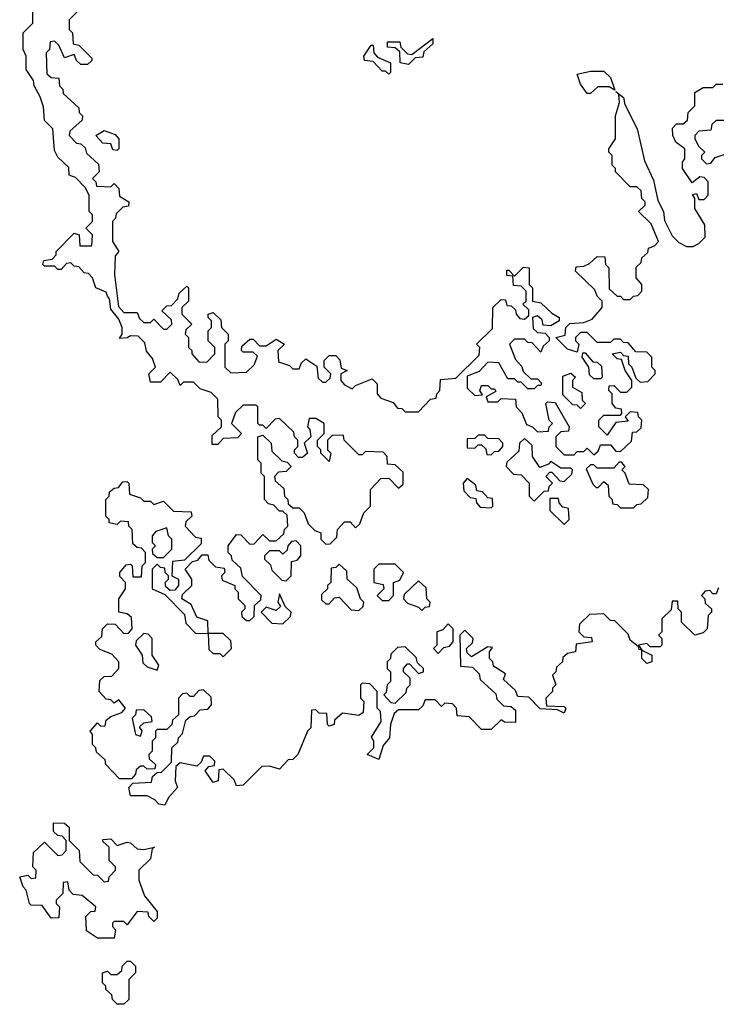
# Model space of a CAD drawing. Extents: x 2737311 to 2867920, y 875798 to 1012690.
# Tile 19 of 79: x 2833530 to 2835635, y 904760 to 907735. Entities that reach past the tile are written whole.
import ezdxf

# ---------------------------------------------------------------- set-up
doc = ezdxf.new("R2010")
doc.units = 0

msp = doc.modelspace()

# ---------------------------------------------------------------- linework, layer by layer
at = {"layer": '0CON20XD'}
for points in [[(2834481.7, 905618.3), (2834480, 905605), (2834465, 905600), (2834460, 905605), (2834458.3, 905638.3), (2834435, 905640), (2834425, 905650), (2834411.7, 905648.3), (2834410, 905595), (2834400, 905585), (2834370, 905515), (2834355, 905500), (2834341.7, 905498.3), (2834315, 905470), (2834285, 905480), (2834261.7, 905478.3), (2834205, 905422.5), (2834185, 905420), (2834178.3, 905438.3), (2834145, 905470), (2834131.7, 905468.3), (2834130, 905435), (2834115, 905430), (2834090, 905465), (2834101.7, 905478.3), (2834118.3, 905481.7), (2834120, 905495), (2834105, 905510), (2834085, 905510), (2834078.3, 905491.7), (2834065, 905480), (2834015, 905490), (2834001.7, 905478.3), (2834000, 905435), (2834006.7, 905415), (2833980, 905385), (2833968.3, 905361.7), (2833950, 905365), (2833938.3, 905378.3), (2833915, 905390), (2833865, 905390), (2833860, 905415), (2833871.7, 905428.3), (2833928.3, 905431.7), (2833931.7, 905448.3), (2833945, 905460), (2833958.3, 905461.7), (2833988.3, 905491.7), (2833990, 905535), (2834008.3, 905551.7), (2834010, 905565), (2834021.7, 905578.3), (2834031.7, 905618.3), (2834045, 905630), (2834058.3, 905631.7), (2834075, 905650), (2834098.3, 905651.7), (2834110, 905665), (2834108.3, 905688.3), (2834085, 905710), (2834071.7, 905708.3), (2834055, 905690), (2834045, 905690), (2834035, 905700), (2834021.7, 905698.3), (2834010, 905685), (2834010, 905635), (2833991.7, 905618.3), (2833990, 905605), (2833975, 905590), (2833945, 905590), (2833940, 905585), (2833940, 905565), (2833930, 905555), (2833930, 905525), (2833920, 905515), (2833921.7, 905501.7), (2833940, 905485), (2833938.3, 905471.7), (2833915, 905470), (2833905, 905480), (2833895, 905480), (2833881.7, 905468.3), (2833880, 905455), (2833868.3, 905441.7), (2833831.7, 905441.7), (2833790, 905485), (2833788.3, 905498.3), (2833761.7, 905521.7), (2833760, 905535), (2833750, 905545), (2833750, 905575), (2833742.5, 905585), (2833765, 905610), (2833775, 905600), (2833788.3, 905601.7), (2833791.7, 905618.3), (2833805, 905630), (2833838.3, 905641.7), (2833850, 905655), (2833830, 905680), (2833815, 905670), (2833805, 905680), (2833791.7, 905681.7), (2833770, 905705), (2833771.7, 905738.3), (2833785, 905750), (2833808.3, 905751.7), (2833830, 905775), (2833830, 905795), (2833808.3, 905818.3), (2833771.7, 905831.7), (2833760, 905845), (2833760, 905855), (2833778.3, 905871.7), (2833780, 905895), (2833795, 905910), (2833818.3, 905908.3), (2833845, 905880), (2833858.3, 905881.7), (2833870, 905895), (2833868.3, 905928.3), (2833855, 905940), (2833830, 905945), (2833830, 905985), (2833850, 906015), (2833850, 906035), (2833833, 906053), (2833832.5, 906065), (2833851.7, 906088.3), (2833865, 906090), (2833870, 906085), (2833871.7, 906051.7), (2833898.3, 906051.7), (2833900, 906085), (2833910, 906095), (2833910, 906125), (2833898.3, 906138.3), (2833885, 906140), (2833871.7, 906151.7), (2833870, 906195), (2833860, 906205), (2833858.3, 906218.3), (2833835, 906220), (2833825, 906210), (2833800, 906215), (2833800, 906225), (2833790, 906235), (2833790, 906285), (2833800, 906295), (2833801.7, 906308.3), (2833815, 906320), (2833828.3, 906321.7), (2833841.7, 906338.3), (2833855, 906340), (2833860, 906335), (2833861.7, 906301.7), (2833895, 906290), (2833905, 906280), (2833925, 906280), (2833935, 906270), (2833965, 906280), (2833995, 906250), (2834048.3, 906248.3), (2834050, 906235), (2834031.7, 906218.3), (2834030, 906205), (2834061.7, 906171.7), (2834078.3, 906168.3), (2834078.3, 906151.7), (2834028.3, 906101.7), (2833991.7, 906098.3), (2833990, 906055), (2834010, 906045), (2834010, 906025), (2833998.3, 906011.7), (2833985, 906010), (2833971.7, 906021.7), (2833970, 906035), (2833980, 906045), (2833980, 906055), (2833970, 906065), (2833968.3, 906078.3), (2833955, 906080), (2833945, 906090), (2833930, 906075), (2833930, 906015), (2833968.3, 905998.3), (2834028.3, 905938.3), (2834031.7, 905911.7), (2834061.7, 905881.7), (2834100, 905880), (2834098.3, 905918.3), (2834065, 905930), (2834048.3, 905968.3), (2834020, 905985), (2834021.7, 905998.3), (2834050, 906025), (2834050, 906045), (2834030, 906075), (2834051.7, 906098.3), (2834068.3, 906101.7), (2834081.7, 906118.3), (2834098.3, 906118.3), (2834101.7, 906101.7), (2834121.7, 906081.7), (2834148.3, 906078.3), (2834150, 906065), (2834140, 906055), (2834141.7, 906041.7), (2834180, 906025), (2834180, 906015), (2834190, 906005), (2834190, 905985), (2834210, 905965), (2834210, 905955), (2834200, 905945), (2834201.7, 905931.7), (2834215, 905920), (2834225, 905920), (2834238.3, 905931.7), (2834240, 905965), (2834258.3, 905981.7), (2834260, 905995), (2834203, 906053), (2834198.3, 906078.3), (2834171.7, 906101.7), (2834170, 906115), (2834160, 906125), (2834160, 906145), (2834185, 906180), (2834198.3, 906178.3), (2834225, 906150), (2834238.3, 906151.7), (2834265, 906180), (2834285, 906160), (2834305, 906160), (2834328.3, 906181.7), (2834330, 906195), (2834340, 906205), (2834338.3, 906238.3), (2834325, 906250), (2834315, 906250), (2834298.3, 906268.3), (2834281.7, 906271.7), (2834270, 906285), (2834270, 906355), (2834260, 906365), (2834260, 906395), (2834250, 906405), (2834250, 906475), (2834265, 906480), (2834290, 906455), (2834291.7, 906431.7), (2834321.7, 906401.7), (2834338.3, 906398.3), (2834350, 906385), (2834335, 906370), (2834311.7, 906368.3), (2834300, 906355), (2834301.7, 906341.7), (2834328.3, 906318.3), (2834330, 906295), (2834340, 906285), (2834341.7, 906271.7), (2834355, 906260), (2834375, 906260), (2834390, 906245), (2834401.7, 906211.7), (2834421.7, 906191.7), (2834440, 906185), (2834440, 906165), (2834455, 906150), (2834468.3, 906151.7), (2834488.3, 906171.7), (2834490, 906195), (2834511.7, 906218.3), (2834528.3, 906218.3), (2834545, 906200), (2834558.3, 906211.7), (2834570, 906245), (2834590, 906265), (2834590, 906315), (2834621.7, 906348.3), (2834645, 906350), (2834675, 906320), (2834688.3, 906331.7), (2834688.3, 906368.3), (2834665, 906390), (2834641.7, 906391.7), (2834640, 906415), (2834628.3, 906428.3), (2834575, 906430), (2834565, 906420), (2834555, 906420), (2834510, 906465), (2834508.3, 906478.3), (2834475, 906480), (2834460, 906465), (2834460, 906435), (2834470, 906425), (2834465, 906400), (2834440, 906425), (2834440, 906435), (2834430, 906445), (2834430, 906465), (2834450, 906485), (2834450, 906515), (2834425, 906530), (2834405, 906530), (2834400, 906505), (2834407, 906497), (2834410, 906475), (2834390, 906455), (2834400, 906425), (2834385, 906412.5), (2834372.5, 906412.5), (2834360, 906425), (2834360, 906435), (2834370, 906445), (2834370, 906465), (2834360, 906475), (2834358.3, 906488.3), (2834315, 906530), (2834301.7, 906528.3), (2834275, 906500), (2834265, 906510), (2834255, 906510), (2834250, 906515), (2834250, 906565), (2834245, 906570), (2834205, 906570), (2834181.7, 906548.3), (2834170, 906515), (2834200, 906485), (2834188.3, 906471.7), (2834145, 906470), (2834128.3, 906451.7), (2834111.7, 906451.7), (2834111.7, 906478.3), (2834140, 906505), (2834140, 906525), (2834130, 906535), (2834128.3, 906588.3), (2834108.3, 906608.3), (2834075, 906620), (2834055, 906640), (2834025, 906640), (2834015, 906630), (2834008.3, 906648.3), (2833985, 906670), (2833955, 906640), (2833925, 906640), (2833920, 906665), (2833940, 906685), (2833931.7, 906711.7), (2833913.3, 906733.3), (2833908.3, 906758.3), (2833888.3, 906778.3), (2833865, 906780), (2833855, 906773.3), (2833831.7, 906771.7), (2833840, 906785), (2833840, 906805), (2833830, 906830), (2833805, 906860), (2833801.7, 906891.7), (2833795, 906900), (2833791.7, 906911.7), (2833760, 906925), (2833750, 906955), (2833738.3, 906968.3), (2833725, 906970), (2833708.3, 906988.3), (2833695, 906990), (2833685, 907000), (2833671.7, 906998.3), (2833655, 906980), (2833645, 906980), (2833635, 906990), (2833605, 906990), (2833600, 906995), (2833603, 907007), (2833628.3, 907011.7), (2833640, 907025), (2833640, 907035), (2833695, 907090), (2833710, 907085), (2833711.7, 907051.7), (2833748.3, 907051.7), (2833750, 907085), (2833730, 907105), (2833750, 907125), (2833750, 907145), (2833740, 907155), (2833740, 907205), (2833728.3, 907228.3), (2833698.3, 907258.3), (2833680, 907265), (2833678.3, 907288.3), (2833645, 907320), (2833635, 907340), (2833630, 907405), (2833605, 907430), (2833601.7, 907471.7), (2833591.7, 907501.7), (2833573.3, 907535), (2833571.7, 907551.7), (2833550, 907585), (2833550, 907625), (2833540, 907645), (2833540, 907695), (2833570, 907725), (2833570, 907775)], [(2833705, 907760), (2833680, 907735), (2833680, 907705), (2833690, 907695), (2833691.7, 907661.7), (2833708.3, 907658.3), (2833748.3, 907618.3), (2833748.3, 907611.7), (2833735, 907600), (2833715, 907600), (2833701.7, 907611.7), (2833695, 907630), (2833665, 907620), (2833648.3, 907658.3), (2833635, 907670), (2833621.7, 907668.3), (2833620, 907645), (2833610, 907635), (2833611.7, 907571.7), (2833625, 907560), (2833648.3, 907558.3), (2833650, 907535), (2833660, 907525), (2833661.7, 907511.7), (2833708.3, 907468.3), (2833710, 907455), (2833720, 907445), (2833718.3, 907431.7), (2833681.7, 907398.3), (2833680, 907385), (2833701.7, 907361.7), (2833715, 907360), (2833728.3, 907348.3), (2833731.7, 907331.7), (2833768.3, 907298.3), (2833770, 907275), (2833750, 907255), (2833760, 907245), (2833761.7, 907231.7), (2833805, 907230), (2833815, 907240), (2833830, 907225), (2833831.7, 907201.7), (2833860, 907185), (2833858.3, 907171.7), (2833841.7, 907168.3), (2833821.7, 907148.3), (2833820, 907135), (2833810, 907125), (2833810, 907065), (2833830, 907035), (2833818.3, 907021.7), (2833816.2, 906965), (2833828.3, 906868.3), (2833845, 906850), (2833885, 906850), (2833891.7, 906831.7), (2833905, 906820), (2833925, 906820), (2833935, 906830), (2833965, 906800), (2833975, 906800), (2833985, 906810), (2833990, 906815), (2833988.3, 906828.3), (2833960, 906855), (2833975, 906870), (2833988.3, 906871.7), (2834008.3, 906891.7), (2834011.7, 906908.3), (2834035, 906930), (2834040, 906925), (2834040, 906885), (2834020, 906865), (2834020, 906845), (2834050, 906815), (2834031.7, 906798.3), (2834030, 906785), (2834040, 906775), (2834040, 906745), (2834050, 906735), (2834050, 906725), (2834071.7, 906701.7), (2834095, 906700), (2834120, 906725), (2834120, 906745), (2834100, 906765), (2834100, 906795), (2834110, 906805), (2834110, 906825), (2834100, 906835), (2834100, 906845), (2834115, 906850), (2834138.3, 906828.3), (2834140, 906805), (2834160, 906785), (2834160, 906765), (2834150, 906755), (2834150, 906685), (2834168.3, 906668.3), (2834215, 906670), (2834238.3, 906691.7), (2834248.3, 906718.3), (2834235, 906730), (2834205, 906730), (2834200, 906735), (2834201.7, 906748.3), (2834225, 906770), (2834235, 906770), (2834255, 906750), (2834275, 906750), (2834305, 906770), (2834330, 906755), (2834310, 906735), (2834311.7, 906701.7), (2834345, 906690), (2834355, 906680), (2834375, 906680), (2834381.7, 906698.3), (2834395, 906710), (2834428.3, 906688.3), (2834431.7, 906651.7), (2834445, 906640), (2834455, 906640), (2834468.3, 906651.7), (2834470, 906665), (2834450, 906685), (2834450, 906705), (2834465, 906720), (2834485, 906720), (2834497, 906707), (2834501.7, 906681.7), (2834520, 906675), (2834500, 906665), (2834500, 906645), (2834511.7, 906631.7), (2834535, 906620), (2834545, 906630), (2834595, 906650), (2834610, 906635), (2834610, 906605), (2834621.7, 906591.7), (2834658.3, 906578.3), (2834671.7, 906561.7), (2834685, 906560), (2834695, 906550), (2834735, 906550), (2834771.7, 906588.3), (2834788.3, 906591.7), (2834790, 906605), (2834800, 906615), (2834801.7, 906648.3), (2834848.3, 906651.7), (2834918.3, 906721.7), (2834920, 906745), (2834910, 906755), (2834958.3, 906801.7), (2834960, 906865), (2834985, 906890), (2834998.3, 906888.3), (2835001.7, 906871.7), (2835015, 906870), (2835028.3, 906858.3), (2835030, 906845), (2835041.7, 906831.7), (2835055, 906830), (2835068.3, 906841.7), (2835068.3, 906858.3), (2835050, 906875), (2835060, 906885), (2835060, 906915), (2835045, 906930), (2835021.7, 906931.7), (2835020, 906960), (2835001.7, 906961.7), (2835001.7, 906978.3), (2835008.3, 906978.3), (2835025, 906960), (2835052.5, 906987.5), (2835070, 906985), (2835070, 906935), (2835080, 906925), (2835080, 906885), (2835105, 906880), (2835138.3, 906848.3), (2835160, 906835), (2835160, 906825), (2835135, 906810), (2835111.7, 906811.7), (2835108.3, 906828.3), (2835095, 906840), (2835080, 906835), (2835081.7, 906801.7), (2835095, 906790), (2835118.3, 906788.3), (2835130, 906775), (2835130, 906765), (2835111.7, 906748.3), (2835105, 906730), (2835078.3, 906758.3), (2835065, 906760), (2835055, 906770), (2835025, 906770), (2835010, 906755), (2835028.3, 906708.3), (2835047, 906687), (2835051.7, 906671.7), (2835075, 906650), (2835095, 906650), (2835107, 906637), (2835105, 906630), (2835095, 906630), (2835085, 906620), (2835065, 906620), (2835045, 906640), (2835035, 906640), (2835025, 906650), (2835005, 906650), (2834978.3, 906698.3), (2834945, 906700), (2834918.3, 906671.7), (2834881.7, 906658.3), (2834881.7, 906621.7), (2834905, 906600), (2834928.3, 906601.7), (2834920, 906615), (2834925, 906630), (2834945, 906630), (2834955, 906620), (2834965, 906620), (2834968.3, 906611.7), (2834940, 906595), (2834945, 906580), (2834975, 906580), (2834985, 906590), (2835028.3, 906588.3), (2835030, 906565), (2835047, 906547), (2835061.7, 906511.7), (2835080, 906505), (2835095, 906490), (2835128.3, 906491.7), (2835130, 906505), (2835140, 906515), (2835130, 906525), (2835120, 906575), (2835125, 906580), (2835148.3, 906578.3), (2835190, 906505), (2835188.3, 906491.7), (2835165, 906490), (2835150, 906475), (2835150, 906445), (2835175, 906420), (2835205, 906420), (2835215, 906430), (2835235, 906430), (2835245, 906440), (2835265, 906420), (2835278.3, 906431.7), (2835285, 906450), (2835315, 906450), (2835331.7, 906431.7), (2835345, 906430), (2835378.3, 906461.7), (2835381.7, 906488.3), (2835395, 906490), (2835408.3, 906501.7), (2835410, 906525), (2835400, 906535), (2835398.3, 906548.3), (2835375, 906550), (2835360, 906535), (2835368.3, 906521.7), (2835331.7, 906518.3), (2835305, 906480), (2835280, 906505), (2835280, 906525), (2835295, 906540), (2835345, 906540), (2835350, 906545), (2835348.3, 906558.3), (2835331.7, 906561.7), (2835320, 906575), (2835320, 906605), (2835310, 906615), (2835311.7, 906628.3), (2835325, 906630), (2835345, 906610), (2835365, 906610), (2835380, 906625), (2835380, 906645), (2835360, 906675), (2835348.3, 906708.3), (2835335, 906710), (2835320, 906725), (2835345, 906730), (2835355, 906720), (2835368.3, 906718.3), (2835370, 906695), (2835380, 906685), (2835391.7, 906651.7), (2835405, 906640), (2835428.3, 906641.7), (2835450, 906665), (2835450, 906675), (2835440, 906685), (2835440, 906715), (2835425, 906730), (2835391.7, 906731.7), (2835368.3, 906758.3), (2835355, 906760), (2835345, 906770), (2835325, 906770), (2835315, 906760), (2835275, 906760), (2835245, 906790), (2835225, 906790), (2835210, 906775), (2835210, 906765), (2835220, 906755), (2835215, 906730), (2835185, 906740), (2835150, 906775), (2835178.3, 906781.7), (2835180, 906805), (2835192.5, 906817.5), (2835235, 906820), (2835260, 906830), (2835290, 906865), (2835290, 906885), (2835275, 906900), (2835268.3, 906918.3), (2835210, 906975), (2835211.7, 906988.3), (2835235, 906990), (2835251.7, 906998.3), (2835275, 907020), (2835298.3, 907018.3), (2835300, 906995), (2835310, 906985), (2835311.7, 906921.7), (2835335, 906900), (2835345, 906900), (2835355, 906890), (2835375, 906890), (2835385, 906900), (2835398.3, 906901.7), (2835410, 906915), (2835410, 906935), (2835392.5, 906955), (2835393, 906987), (2835408.3, 907001.7), (2835410, 907015), (2835428.3, 907031.7), (2835430, 907045), (2835448.3, 907051.7), (2835460, 907065), (2835438.3, 907118.3), (2835400, 907155), (2835420, 907175), (2835420, 907185), (2835410, 907195), (2835408.3, 907218.3), (2835395, 907230), (2835375, 907230), (2835330, 907275), (2835330, 907285), (2835320, 907295), (2835320, 907325), (2835310, 907335), (2835310, 907345), (2835330, 907375), (2835330, 907445), (2835342.5, 907485), (2835340, 907510), (2835331.7, 907518.3), (2835355, 907500), (2835358.3, 907478.3), (2835396.2, 907405), (2835418.3, 907308.3), (2835445, 907250), (2835458.3, 907188.3), (2835475.8, 907155), (2835478.3, 907128.3), (2835501.7, 907081.7), (2835521.7, 907061.7), (2835545, 907050), (2835565, 907050), (2835581.7, 907058.3), (2835601.7, 907078.3), (2835600, 907115), (2835570, 907165), (2835570, 907195), (2835563.3, 907206.7), (2835575, 907210), (2835581.7, 907191.7), (2835598.3, 907191.7), (2835610, 907205), (2835610, 907245), (2835598.3, 907258.3), (2835585, 907260), (2835561.7, 907241.7), (2835533.3, 907285), (2835532.5, 907305)], [(2834645, 907570), (2834635, 907580), (2834625, 907580), (2834598.3, 907608.3), (2834571.7, 907611.7), (2834570, 907625), (2834591.7, 907658.3), (2834598.3, 907658.3), (2834600, 907635), (2834611.7, 907621.7), (2834650, 907605), (2834650, 907575), (2834645, 907570)], [(2834705, 907600), (2834680, 907605), (2834678.3, 907638.3), (2834665, 907650), (2834641.7, 907651.7), (2834641.7, 907668.3), (2834678.3, 907668.3), (2834681.7, 907651.7), (2834701.7, 907631.7), (2834715, 907630), (2834778.3, 907678.3), (2834778.3, 907661.7), (2834751.7, 907638.3), (2834748.3, 907621.7), (2834725, 907620), (2834705, 907600)], [(2835255, 907512.5), (2835245, 907512.5), (2835225, 907540), (2835215, 907570), (2835255, 907580), (2835295, 907580), (2835315, 907560), (2835328.3, 907521.7), (2835311.7, 907531.7), (2835277.5, 907532.5), (2835255, 907512.5)], [(2835532.5, 907305), (2835540, 907315), (2835540, 907345), (2835512.5, 907365), (2835503.3, 907385), (2835503, 907407), (2835515, 907420), (2835535, 907420), (2835548.3, 907431.7), (2835550, 907455), (2835570, 907475), (2835570, 907515), (2835595, 907530), (2835625, 907530), (2835635, 907540), (2835655, 907540)], [(2835665, 907430), (2835635, 907430), (2835621.7, 907418.3), (2835618.3, 907401.7), (2835581.7, 907398.3), (2835570, 907385), (2835570, 907375), (2835581.7, 907351.7), (2835600, 907335), (2835590, 907325), (2835590, 907315), (2835605, 907300), (2835618.3, 907301.7), (2835631.7, 907318.3), (2835665, 907330)], [(2833825, 907340), (2833811.7, 907341.7), (2833805, 907360), (2833781.7, 907361.7), (2833760, 907385), (2833785, 907400), (2833818.3, 907388.3), (2833830, 907375), (2833830, 907345), (2833825, 907340)], [(2835285, 906650), (2835265, 906650), (2835251.7, 906661.7), (2835250, 906685), (2835230, 906715), (2835231.7, 906728.3), (2835238.3, 906728.3), (2835261.7, 906701.7), (2835275, 906700), (2835288.3, 906688.3), (2835290, 906655), (2835285, 906650)], [(2835225, 906560), (2835215, 906570), (2835201.7, 906571.7), (2835171.7, 906601.7), (2835171.7, 906658.3), (2835195, 906667.5), (2835210, 906655), (2835200, 906645), (2835200, 906625), (2835228.3, 906608.3), (2835230, 906585), (2835240, 906575), (2835225, 906560)], [(2834955, 906420), (2834965, 906430), (2834978.3, 906431.7), (2834990, 906445), (2834990, 906455), (2834978.3, 906468.3), (2834945, 906470), (2834935, 906480), (2834915, 906480), (2834905, 906470), (2834881.7, 906468.3), (2834881.7, 906441.7), (2834905, 906440), (2834915, 906450), (2834925, 906450), (2834938.3, 906438.3), (2834941.7, 906421.7), (2834955, 906420)], [(2835085, 906280), (2835115, 906310), (2835128.3, 906311.7), (2835130, 906325), (2835140, 906335), (2835120, 906355), (2835131.7, 906368.3), (2835138.3, 906368.3), (2835161.7, 906341.7), (2835175, 906340), (2835198.3, 906361.7), (2835200, 906375), (2835195, 906380), (2835165, 906380), (2835135, 906400), (2835128.3, 906391.7), (2835101.7, 906381.7), (2835080, 906415), (2835078.3, 906448.3), (2835055, 906470), (2835040, 906455), (2835038.3, 906431.7), (2835001.7, 906398.3), (2835000, 906385), (2835021.7, 906361.7), (2835045, 906360), (2835070, 906335), (2835070, 906295), (2835085, 906280)], [(2835385, 906260), (2835395, 906270), (2835408.3, 906271.7), (2835428.3, 906291.7), (2835430, 906315), (2835415, 906330), (2835371.7, 906331.7), (2835360, 906365), (2835350, 906375), (2835360, 906385), (2835348.3, 906398.3), (2835341.7, 906398.3), (2835325, 906380), (2835275, 906380), (2835265, 906390), (2835255, 906390), (2835241.7, 906378.3), (2835261.7, 906331.7), (2835271.7, 906321.7), (2835278.3, 906321.7), (2835295, 906340), (2835308.3, 906328.3), (2835310, 906295), (2835320, 906285), (2835321.7, 906271.7), (2835335, 906270), (2835345, 906260), (2835385, 906260)], [(2834955, 906260), (2834960, 906265), (2834958.3, 906288.3), (2834945, 906290), (2834928.3, 906308.3), (2834911.7, 906311.7), (2834908.3, 906328.3), (2834881.7, 906348.3), (2834870, 906335), (2834871.7, 906311.7), (2834891.7, 906291.7), (2834908.3, 906288.3), (2834910, 906275), (2834921.7, 906261.7), (2834955, 906260)], [(2835175, 906210), (2835190, 906225), (2835188.3, 906258.3), (2835171.7, 906261.7), (2835160, 906275), (2835158.3, 906288.3), (2835131.7, 906288.3), (2835131.7, 906251.7), (2835175, 906210)], [(2833965, 906110), (2833990, 906135), (2833990, 906165), (2833980, 906175), (2833975, 906200), (2833941.7, 906188.3), (2833930, 906175), (2833930, 906155), (2833940, 906145), (2833930, 906135), (2833931.7, 906121.7), (2833945, 906110), (2833965, 906110)], [(2834335, 906040), (2834350, 906055), (2834351.7, 906098.3), (2834368.3, 906101.7), (2834380, 906115), (2834380, 906145), (2834365, 906160), (2834351.7, 906158.3), (2834340, 906145), (2834338.3, 906131.7), (2834325, 906120), (2834315, 906130), (2834285, 906130), (2834270, 906115), (2834270, 906105), (2834288.3, 906088.3), (2834291.7, 906071.7), (2834321.7, 906041.7), (2834335, 906040)], [(2834555, 905950), (2834568.3, 905961.7), (2834570, 905975), (2834560, 905985), (2834548.3, 906018.3), (2834520, 906045), (2834518.3, 906068.3), (2834495, 906090), (2834485, 906080), (2834471.7, 906078.3), (2834470, 906035), (2834460, 906025), (2834460, 906015), (2834441.7, 905998.3), (2834441.7, 905981.7), (2834455, 905970), (2834465, 905970), (2834481.7, 905988.3), (2834495, 905990), (2834531.7, 905951.7), (2834555, 905950)], [(2834645, 905980), (2834660, 905995), (2834660, 906035), (2834678.3, 906041.7), (2834690, 906065), (2834665, 906090), (2834615, 906090), (2834600, 906075), (2834600, 906035), (2834628.3, 906028.3), (2834630, 906015), (2834610, 905995), (2834625, 905980), (2834645, 905980)], [(2835641.7, 906018.3), (2835635, 906000), (2835625, 906000), (2835615, 906010), (2835601.7, 906008.3), (2835590, 905995), (2835600, 905985), (2835601.7, 905971.7), (2835620, 905955), (2835620, 905945), (2835610, 905935), (2835607.5, 905895), (2835595, 905882.5), (2835570, 905875), (2835530, 905915), (2835530, 905945), (2835520, 905955), (2835518.3, 905978.3), (2835501.7, 905978.3), (2835498.3, 905951.7), (2835470, 905925), (2835470, 905885), (2835460, 905875), (2835470, 905865), (2835470, 905845), (2835465, 905840), (2835435, 905840), (2835425, 905850), (2835400, 905845), (2835410, 905830), (2835440, 905815), (2835440, 905795), (2835425, 905790), (2835410, 905805), (2835410, 905830), (2835401.7, 905831.7), (2835400, 905840), (2835375, 905860), (2835368.3, 905878.3), (2835328.3, 905918.3), (2835315, 905920), (2835295, 905940), (2835251.7, 905938.3), (2835221.7, 905908.3), (2835220, 905885), (2835235, 905870), (2835258.3, 905868.3), (2835260, 905855), (2835211.7, 905848.3), (2835210, 905825), (2835185, 905820), (2835171.7, 905808.3), (2835170, 905795), (2835151.7, 905778.3), (2835150, 905765), (2835140, 905755), (2835150, 905725), (2835140, 905715), (2835140, 905705), (2835120, 905685), (2835121.7, 905661.7), (2835175, 905660), (2835180, 905655), (2835175, 905640), (2835155, 905650), (2835103, 905653), (2835068.3, 905688.3), (2835035, 905690), (2835028.3, 905708.3), (2834991.7, 905741.7), (2834998.3, 905758.3), (2834961.7, 905781.7), (2834960, 905795), (2834950, 905805), (2834950, 905825), (2834958.3, 905838.3), (2834945, 905840), (2834895, 905810), (2834881.7, 905821.7), (2834880, 905835), (2834898.3, 905851.7), (2834900, 905865), (2834875, 905890), (2834860, 905875), (2834861.7, 905781.7), (2834898.3, 905778.3), (2834918.3, 905758.3), (2834921.7, 905741.7), (2834968.3, 905698.3), (2834971.7, 905681.7), (2834991.7, 905661.7), (2835015, 905660), (2835028.3, 905648.3), (2835028.3, 905611.7), (2834995, 905612.5), (2834985, 905620), (2834955, 905590), (2834925, 905590), (2834888.3, 905628.3), (2834851.7, 905631.7), (2834850, 905655), (2834838.3, 905668.3), (2834815, 905670), (2834805, 905660), (2834785, 905680), (2834755, 905680), (2834748.3, 905661.7), (2834735, 905650), (2834675, 905650), (2834661.7, 905638.3), (2834650, 905605), (2834647.5, 905565), (2834628.3, 905541.7), (2834615, 905500), (2834580, 905515), (2834600, 905535), (2834600, 905555), (2834593, 905567), (2834622.5, 905615), (2834620, 905645), (2834610, 905655), (2834610, 905705), (2834588.3, 905728.3), (2834565, 905730), (2834560, 905725), (2834560, 905685), (2834570, 905675), (2834568.3, 905641.7), (2834555, 905632.5), (2834505, 905640), (2834481.7, 905618.3)], [(2834745, 905950), (2834755, 905960), (2834768.3, 905961.7), (2834770, 905975), (2834760, 905985), (2834758.3, 906018.3), (2834735, 906040), (2834691.7, 905998.3), (2834690, 905985), (2834701.7, 905971.7), (2834735, 905960), (2834745, 905950)], [(2834325, 905910), (2834348.3, 905931.7), (2834350, 905945), (2834331.7, 905961.7), (2834315, 906000), (2834310, 905975), (2834318.3, 905961.7), (2834305, 905950), (2834275, 905960), (2834260, 905945), (2834291.7, 905911.7), (2834325, 905910)], [(2834795, 905820), (2834811.7, 905838.3), (2834828.3, 905841.7), (2834840, 905855), (2834840, 905895), (2834825, 905910), (2834808.3, 905891.7), (2834790, 905885), (2834790, 905845), (2834780, 905835), (2834795, 905820)], [(2833945, 905770), (2833950, 905785), (2833930, 905815), (2833930, 905865), (2833918.3, 905878.3), (2833905, 905880), (2833881.7, 905858.3), (2833880, 905845), (2833900, 905815), (2833901.7, 905791.7), (2833915, 905780), (2833945, 905770)], [(2834145, 905810), (2834170, 905835), (2834168.3, 905858.3), (2834145, 905880), (2834100, 905880), (2834101.7, 905831.7), (2834115, 905820), (2834135, 905820), (2834145, 905810)], [(2834665, 905670), (2834698.3, 905701.7), (2834700, 905715), (2834710, 905725), (2834710, 905745), (2834690, 905765), (2834690, 905775), (2834701.7, 905788.3), (2834708.3, 905788.3), (2834735, 905760), (2834750, 905765), (2834750, 905775), (2834731.7, 905791.7), (2834728.3, 905808.3), (2834695, 905840), (2834671.7, 905838.3), (2834651.7, 905818.3), (2834650, 905805), (2834640, 905795), (2834640, 905775), (2834650, 905765), (2834650, 905735), (2834640, 905725), (2834637.5, 905702.5), (2834630, 905695), (2834651.7, 905671.7), (2834665, 905670)], [(2833895, 905570), (2833900, 905585), (2833891.7, 905598.3), (2833905, 905610), (2833930, 905615), (2833928.3, 905628.3), (2833905, 905650), (2833881.7, 905648.3), (2833880, 905635), (2833870, 905625), (2833880, 905575), (2833895, 905570)], [(2833815, 904960), (2833765, 904960), (2833731.7, 904981.7), (2833730, 905025), (2833745, 905040), (2833758.3, 905041.7), (2833760, 905055), (2833718.3, 905088.3), (2833691.7, 905091.7), (2833680, 905105), (2833675, 905130), (2833661.7, 905128.3), (2833660, 905095), (2833640, 905075), (2833640, 905065), (2833650, 905055), (2833648.3, 905021.7), (2833625, 905020), (2833598.3, 905058.3), (2833565, 905060), (2833560, 905065), (2833550, 905105), (2833540, 905115), (2833530, 905145), (2833555, 905150), (2833565, 905140), (2833578.3, 905141.7), (2833580, 905165), (2833570, 905175), (2833571.7, 905218.3), (2833605, 905250), (2833645, 905210), (2833658.3, 905211.7), (2833670, 905225), (2833670, 905255), (2833658.3, 905268.3), (2833645, 905270), (2833631.7, 905281.7), (2833631.7, 905308.3), (2833665, 905307.5), (2833680, 905295), (2833680, 905255), (2833710, 905225), (2833711.7, 905191.7), (2833751.7, 905151.7), (2833765, 905150), (2833785, 905130), (2833798.3, 905131.7), (2833800, 905145), (2833820, 905165), (2833820, 905175), (2833800, 905195), (2833800, 905235), (2833781.7, 905251.7), (2833781.7, 905258.3), (2833805, 905260), (2833825, 905240), (2833855, 905250), (2833865, 905247.5), (2833885, 905230), (2833905, 905227.5), (2833937.5, 905235), (2833930, 905230), (2833925, 905200), (2833890, 905165), (2833890, 905135), (2833907.5, 905087.5), (2833945, 905040), (2833945, 905020), (2833935, 905010), (2833920, 905025), (2833918.3, 905038.3), (2833885, 905040), (2833855, 905000), (2833845, 905010), (2833815, 905010), (2833810, 905005), (2833810, 904995), (2833820, 904985), (2833815, 904960)], [(2833845, 904760), (2833825, 904760), (2833810, 904775), (2833808.3, 904788.3), (2833790, 904805), (2833790, 904815), (2833780, 904825), (2833780, 904855), (2833795, 904860), (2833805, 904850), (2833825, 904850), (2833838.3, 904861.7), (2833840, 904875), (2833855, 904890), (2833865, 904890), (2833880, 904875), (2833880, 904855), (2833860, 904835), (2833860, 904775), (2833845, 904760)]]:
    msp.add_lwpolyline(points, dxfattribs=at)

doc.saveas('drawing.dxf')
